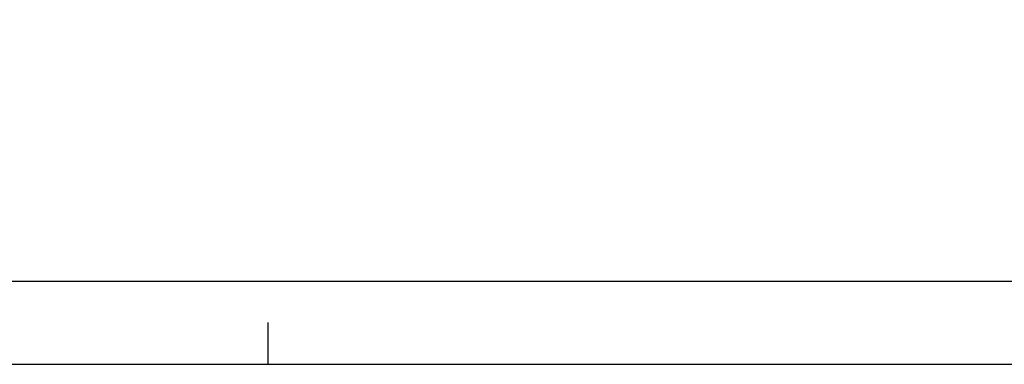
# Model space of a CAD drawing. Extents: x 124708 to 143435, y 487373 to 494715.
# Tile 3 of 32: x 143058 to 143117, y 487374 to 487395. Entities that reach past the tile are written whole.
import ezdxf

# ---------------------------------------------------------------- set-up
doc = ezdxf.new("R2010")
doc.units = 0
doc.header["$LTSCALE"] = 0.25
doc.header["$MEASUREMENT"] = 0
doc.layers.get('0').update_dxf_attribs({"linetype": 'CONTINUOUS'})
for name, color, linetype in [('01-CALQUE', 1, 'CONTINUOUS'), ('KABEL-500', 3, 'CONTINUOUS'), ('MAATVOERING', 7, 'CONTINUOUS'), ('MARKERING', 9, 'CONTINUOUS'), ('ONDERGROND', 7, 'CONTINUOUS')]:
    doc.layers.add(name, color=color, linetype=linetype)
doc.styles.add('I020-0', font='isocp.shx', dxfattribs={"height": 1})

# ---------------------------------------------------------------- blocks, each defined once
blk = doc.blocks.new('NB_KAA0')
at = {"color": 1}
blk.add_line((464, 0), (464, 5), dxfattribs=at)
blk.add_3dface([(1189, 0), (1189, 841), (0, 841), (0, 0)], dxfattribs=at)
at = {"color": 5}
blk.add_3dface([(1179, 10), (1179, 831), (25, 831), (25, 10)], dxfattribs=at)
at = {"layer": 'MAATVOERING', "style": 'I020-0', "flags": 1}
for tag in ['PLOTDATUM', 'FILENAAM']:
    blk.add_attdef(tag, (-285681, -974749), '', height=1, dxfattribs=at)

msp = doc.modelspace()

# ---------------------------------------------------------------- linework, layer by layer
at = {"layer": 'KABEL-500'}
msp.add_arc((142652.46, 488851.894), 1510.6, 284.419941, 286.284333, dxfattribs=at)
at = {"layer": 'MARKERING'}
for radius, start in [(1508.6, 284.090563), (1508.7, 284.090623)]:
    msp.add_arc((142652.46, 488851.894), radius, start, 287.436878, dxfattribs=at)
at = {"layer": 'ONDERGROND'}
msp.add_arc((142652.46, 488851.894), 1509, 284.090804, 286.918325, dxfattribs=at)

# ---------------------------------------------------------------- block references
at = {"layer": '01-CALQUE', "xscale": 0.5, "yscale": 0.5, "zscale": 0.5}
msp.add_blockref('NB_KAA0', (142840.5, 487374.5), dxfattribs=at)

doc.saveas('drawing.dxf')
